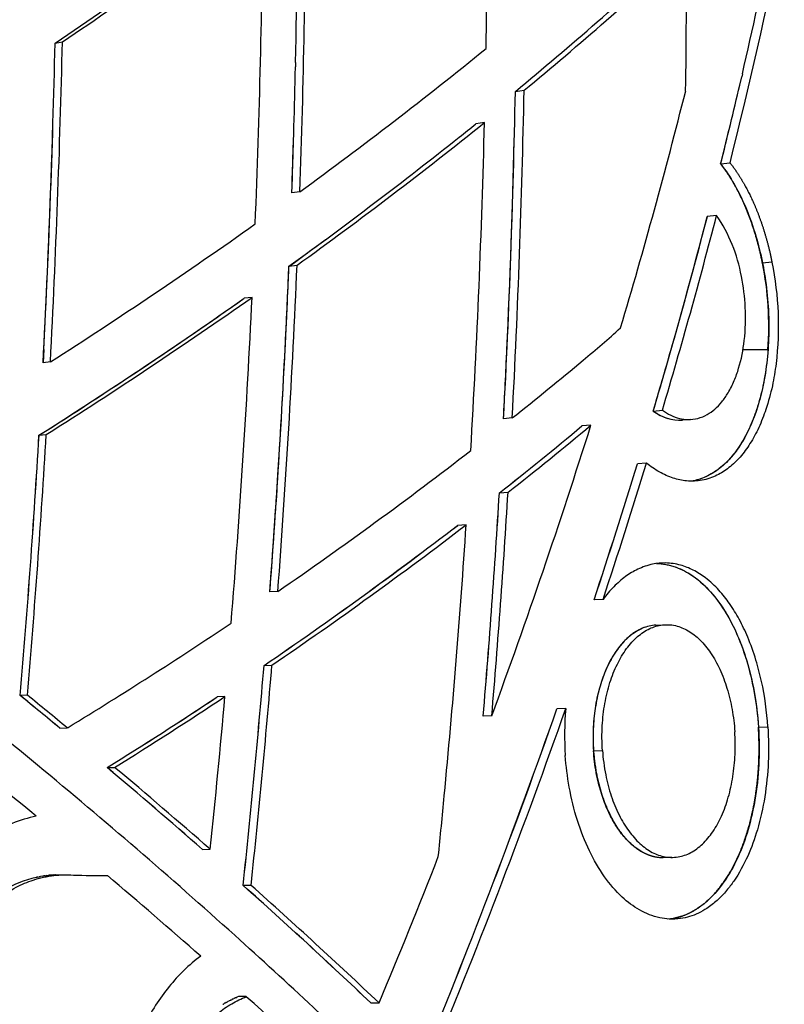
# Model space of a CAD drawing. Header units: millimetres. Extents: x 696 to 1161, y -96 to 347.
# Tile 45 of 55: x 1078 to 1127, y 122 to 184. Entities that reach past the tile are written whole.
import ezdxf

# ---------------------------------------------------------------- set-up
doc = ezdxf.new("R2010")
doc.units = ezdxf.units.MM
doc.header["$MEASUREMENT"] = 0
doc.layers.add('Crea2D$visibili$tangenti', color=7, linetype='Continuous', true_color=0x000000)

msp = doc.modelspace()

# ---------------------------------------------------------------- linework, layer by layer
at = {"layer": 'Crea2D$visibili$tangenti'}
for p, q in [((1080.493, 182.408), (1080.955, 182.49)), ((1095.669, 181.183), (1095.664, 180.921)), ((1095.652, 180.406), (1095.664, 180.921)), ((1123.868, 180.474), (1123.825, 180.287)), ((1123.703, 179.764), (1123.825, 180.288)), ((1109.541, 179.357), (1110.092, 179.434)), ((1107.594, 177.397), (1107.051, 177.323)), ((1122.499, 174.784), (1123.09, 174.855)), ((1095.942, 173.03), (1095.434, 172.962)), ((1122.245, 171.537), (1121.657, 171.471)), ((1125.738, 168.582), (1125.139, 168.52)), ((1095.254, 168.322), (1095.762, 168.383)), ((1092.922, 166.358), (1092.423, 166.3)), ((1079.778, 163.06), (1079.734, 162.226)), ((1123.908, 163.06), (1125.486, 163.06)), ((1080.195, 162.279), (1079.734, 162.226)), ((1118.243, 159.18), (1118.821, 159.229)), ((1109.345, 158.742), (1108.795, 158.694)), ((1120.62, 158.648), (1120.083, 158.604)), ((1113.748, 158.236), (1113.744, 158.236)), ((1114.308, 158.283), (1113.748, 158.236)), ((1079.477, 157.647), (1079.937, 157.693)), ((1117.816, 155.893), (1117.241, 155.849)), ((1108.531, 154.009), (1109.08, 154.05)), ((1106.437, 152), (1105.897, 151.962)), ((1094.55, 147.785), (1094.045, 147.753)), ((1115.074, 147.289), (1114.507, 147.258)), ((1118.412, 145.657), (1118.942, 145.684)), ((1093.677, 143.113), (1094.181, 143.139)), ((1078.746, 141.237), (1078.289, 141.214)), ((1091.212, 141.146), (1090.718, 141.123)), ((1108.057, 139.942), (1107.511, 139.921)), ((1112.722, 140.394), (1112.163, 140.373)), ((1080.799, 139.151), (1081.263, 139.171)), ((1081.263, 139.171), (1081.314, 139.203)), ((1124.88, 139.219), (1125.478, 139.239)), ((1114.472, 137.73), (1115.039, 137.748)), ((1083.779, 136.662), (1084.252, 136.679)), ((1089.79, 131.496), (1089.794, 131.496)), ((1089.794, 131.496), (1090.281, 131.505)), ((1119.421, 130.991), (1118.876, 130.984)), ((1079.292, 129.73), (1079.342, 129.741)), ((1079.402, 129.754), (1079.342, 129.742)), ((1079.403, 129.754), (1079.482, 129.77)), ((1079.513, 129.776), (1079.482, 129.77)), ((1079.513, 129.776), (1079.568, 129.786)), ((1079.679, 129.805), (1079.568, 129.786)), ((1079.679, 129.805), (1079.765, 129.818)), ((1079.847, 129.83), (1079.765, 129.818)), ((1079.847, 129.83), (1079.907, 129.838)), ((1079.958, 129.844), (1079.907, 129.838)), ((1079.958, 129.844), (1080.049, 129.854)), ((1080.07, 129.856), (1080.126, 129.862)), ((1080.406, 129.881), (1080.334, 129.877)), ((1080.406, 129.881), (1080.476, 129.884)), ((1080.517, 129.885), (1080.619, 129.887)), ((1080.622, 129.887), (1081.001, 129.893)), ((1080.629, 129.888), (1080.761, 129.888)), ((1092.861, 129.226), (1092.362, 129.221)), ((1091.286, 121.832), (1091.373, 121.879)), ((1091.422, 121.905), (1091.373, 121.879)), ((1091.422, 121.905), (1091.471, 121.93)), ((1091.502, 121.946), (1091.471, 121.93)), ((1091.502, 121.946), (1091.568, 121.979)), ((1091.581, 121.986), (1091.568, 121.979)), ((1091.581, 121.986), (1091.667, 122.027)), ((1091.742, 122.062), (1091.667, 122.027)), ((1091.742, 122.062), (1091.766, 122.072)), ((1091.823, 122.098), (1091.766, 122.072)), ((1091.823, 122.098), (1091.866, 122.117)), ((1091.904, 122.133), (1091.866, 122.117)), ((1091.904, 122.133), (1091.966, 122.16)), ((1092.068, 122.202), (1091.966, 122.16)), ((1092.562, 122.198), (1092.068, 122.202)), ((1091.084, 121.715), (1091.115, 121.734)), ((1091.151, 121.755), (1091.115, 121.734)), ((1091.151, 121.755), (1091.195, 121.781)), ((1091.219, 121.794), (1091.195, 121.781)), ((1091.219, 121.794), (1091.276, 121.826)), ((1100.417, 121.805), (1100.94, 121.8))]:
    msp.add_line(p, q, dxfattribs=at)
for centre, radius, start, end in [((798.068, 256.317), 335.075, 345.92958, 351.02029), ((509.132, 192.604), 598.651, 358.991579, 0.956335), ((796.831, 256.393), 335.733, 346.93076, 349.88644), ((453.287, 195.512), 642.542, 358.722144, 359.812151), ((451.422, 195.585), 644.915, 357.9958, 359.814959), ((891.753, 461.859), 337.217, 304.03493, 306.6664), ((891.914, 462.836), 338.128, 303.99234, 306.62313), ((448.844, 196.89), 644.802, 357.69875, 359.517643), ((952.861, 368.699), 245.762, 309.60773, 312.77417), ((952.831, 369.754), 246.886, 309.56682, 312.72603), ((616.249, 186.758), 504.095, 359.16306, 0.18552), ((390.094, 198.161), 690.579, 357.017181, 358.692879), ((389.426, 198.376), 691.712, 357.008665, 358.684022), ((927.938, 403.568), 285.259, 306.08266, 309.06), ((462.951, 195.052), 632.87, 357.999747, 358.673901), ((779.198, 260.292), 353.791, 346.0138, 346.8434), ((502.864, 190.795), 606.785, 356.967448, 358.91989), ((502.937, 190.987), 607.265, 356.956235, 358.909946), ((759.146, 270.387), 372.431, 343.47035, 345.85833), ((391.246, 198.185), 689.427, 357.079686, 358.270312), ((923.939, 406.205), 293.398, 305.84754, 308.75257), ((944.052, 379.494), 259.696, 308.58095, 308.87712), ((480.121, 193.212), 627.672, 356.664299, 358.556152), ((775.994, 261.155), 357.107, 346.00357, 346.35644), ((921.154, 408.767), 296.859, 305.90767, 308.51245), ((467.437, 195.019), 628.384, 357.988432, 358.307698), ((509.52, 190.799), 600.131, 357.350806, 358.614147), ((903.258, 438.6), 328.116, 302.63271, 305.35655), ((759.675, 265.338), 373.956, 343.5083, 345.46265), ((759.864, 265.703), 374.415, 343.47859, 345.43362), ((761.923, 264.786), 371.64, 344.11415, 345.45791), ((1113.81, 165.873), 10.16, 10.2712, 33.88223), ((924.552, 404.034), 291.032, 305.91189, 306.47663), ((1104.874, 164.493), 20.662, 356.02358, 11.23951), ((471.198, 194.614), 624.611, 355.697439, 357.587525), ((472.481, 194.721), 623.837, 355.685178, 357.580338), ((443.158, 196.077), 652.686, 357.100403, 357.562769), ((907.055, 429.625), 322.028, 302.37347, 305.14411), ((906.916, 431.04), 323.504, 302.33257, 305.09768), ((909.502, 426.177), 317.799, 304.11286, 305.14066), ((477.768, 195.409), 615.839, 355.378078, 357.296182), ((985.913, 313.655), 198.091, 310.2215, 311.12012), ((915.415, 416.83), 306.744, 302.33363, 304.17757), ((477.867, 194.211), 617.927, 355.688241, 357.110404), ((460.16, 192.757), 649.529, 356.993825, 357.379451), ((750.052, 268.157), 383.98, 343.51238, 344.1152), ((971.776, 331.866), 221.127, 308.47151, 309.97127), ((1120.156, 161.801), 3.244, 233.87081, 252.29305), ((1119.943, 161.372), 2.771, 232.25808, 273.16244), ((1119.897, 160.887), 2.29, 270.85442, 274.82393), ((720.759, 282.19), 412.595, 339.83257, 342.52376), ((968.114, 332.503), 227.106, 308.19141, 309.88466), ((967.965, 332.688), 227.345, 308.19283, 309.88423), ((970.188, 330.957), 224.915, 308.13591, 309.84978), ((441.799, 195.462), 638.798, 355.12843, 356.606244), ((443.205, 195.334), 637.39, 355.129233, 356.610319), ((442.353, 195.568), 638.708, 355.120239, 356.600399), ((939.974, 371.979), 272.317, 304.58524, 307.76026), ((735.785, 272.504), 398.895, 341.70052, 342.99551), ((736.314, 272.317), 398.338, 341.70252, 342.99931), ((736.449, 272.71), 398.858, 341.67236, 342.96952), ((511.438, 190.147), 598.186, 355.183573, 356.536543), ((512.637, 190.035), 596.986, 355.184661, 356.540358), ((511.996, 190.252), 598.18, 355.175371, 356.530314), ((943.803, 362.951), 266.066, 304.28437, 307.53366), ((943.813, 362.938), 266.052, 304.28471, 307.53416), ((943.881, 363.944), 267.105, 304.24269, 307.48742), ((512.381, 191.382), 595.361, 354.553416, 356.207224), ((934.765, 379.659), 281.595, 301.36082, 303.84657), ((498.007, 192.505), 597.715, 353.922298, 355.259979), ((498.545, 192.445), 597.177, 353.922623, 355.261522), ((501.873, 192.296), 594.344, 353.908496, 355.255721), ((789.847, -212.31), 456.265, 50.38088, 50.7888), ((789.9, -212.262), 456.197, 50.38178, 50.78977), ((789.804, -213.467), 457.495, 50.42587, 50.83367), ((936.402, 373.561), 278.999, 301.8861, 303.58032), ((936.396, 373.577), 279.019, 301.88611, 303.58024), ((936.418, 374.687), 280.184, 301.84551, 303.53693), ((503.216, 193.057), 590.283, 354.014604, 354.954772), ((698.427, 285.497), 438.45, 337.61317, 340.6709), ((698.634, 285.419), 438.233, 337.61259, 340.67187), ((698.748, 285.84), 438.781, 337.58115, 340.6416), ((1131.506, 138.74), 18.856, 174.96615, 183.98171), ((779.33, -230.349), 471.633, 50.50472, 51.49354), ((820.57, -175.687), 408.462, 48.76822, 49.88011), ((820.702, -175.548), 408.273, 48.76874, 49.88113), ((820.689, -176.595), 409.397, 48.81351, 49.92548), ((495.545, 192.486), 612.226, 354.23976, 354.6001), ((681.989, 296.698), 453.993, 337.34117, 338.59907), ((1080.825, 122.983), 6.92, 102.79769, 121.617), ((1080.712, 123.417), 6.471, 95.69169, 95.88107), ((1080.711, 123.425), 6.463, 93.70312, 95.19481), ((1080.711, 123.436), 6.452, 93.35264, 93.70768), ((1080.711, 123.429), 6.459, 91.71512, 92.08213), ((1080.711, 123.425), 6.463, 90.79215, 90.81696), ((1083.601, 185.607), 55.765, 267.99394, 270.1951), ((819.105, -182.744), 409.597, 48.65489, 49.74343), ((859.582, -131.708), 349.672, 46.46911, 48.26317), ((859.582, -131.717), 349.682, 46.46962, 48.26366), ((859.702, -132.548), 350.555, 46.51521, 48.30888), ((858.353, -138.739), 350.63, 46.36841, 48.08987), ((1094.44, 116.146), 6.502, 119.01567, 119.11765)]:
    msp.add_arc(centre, radius, start, end, dxfattribs=at)
for points, degree, knots in [([(1122.501, 174.784), (1122.814, 174.383), (1123.338, 173.587), (1124.032, 172.211), (1124.574, 170.785), (1125.016, 169.204), (1125.333, 167.568), (1125.508, 165.947), (1125.56, 164.278), (1125.483, 162.652), (1125.251, 161.028), (1124.901, 159.603), (1124.449, 158.34), (1123.903, 157.255), (1123.236, 156.306), (1122.491, 155.556), (1121.608, 154.999), (1120.968, 154.802), (1120.65, 154.752)], 3, [0, 0, 0, 0, 1.528079, 2.85203, 4.617205, 6.099217, 7.770796, 9.612036, 10.9859, 12.777837, 14.492325, 15.899235, 17.173995, 18.512706, 19.531361, 20.646846, 21.669105, 22.636903, 22.636903, 22.636903, 22.636903]), ([(1123.09, 174.855), (1123.449, 174.396), (1123.79, 173.885), (1124.111, 173.327), (1124.705, 172.123), (1125.193, 170.77), (1125.407, 170.063), (1125.589, 169.331), (1125.738, 168.582)], 5, [0.7, 0.7, 0.7, 0.7, 0.7, 0.7, 7.401064, 7.401064, 7.401064, 14.102127, 14.102127, 14.102127, 14.102127, 14.102127, 14.102127]), ([(1125.738, 168.582), (1125.948, 167.528), (1126.201, 165.389), (1126.11, 162.765), (1125.774, 160.731), (1125.412, 159.376), (1124.933, 158.149), (1124.389, 157.134), (1123.762, 156.278), (1123.06, 155.597), (1122.255, 155.077), (1121.341, 154.765), (1120.383, 154.725), (1119.471, 154.923), (1118.612, 155.311), (1118.078, 155.681), (1117.816, 155.893)], 3, [0, 0, 0, 0, 3.224594, 6.442396, 7.853071, 9.402261, 10.644423, 11.79534, 12.850476, 13.818476, 14.716373, 15.708423, 16.689556, 17.561954, 18.493277, 19.503686, 19.503686, 19.503686, 19.503686]), ([(1118.821, 159.229), (1118.99, 159.108), (1119.334, 158.901), (1119.884, 158.699), (1120.466, 158.619), (1121.073, 158.692), (1121.648, 158.932), (1122.153, 159.297), (1122.594, 159.759), (1123.012, 160.366), (1123.367, 161.081), (1123.755, 162.18), (1124.053, 163.727), (1124.104, 165.688), (1123.937, 167.039), (1123.807, 167.684)], 3, [0, 0, 0, 0, 0.622601, 1.200539, 1.748158, 2.373607, 3.015523, 3.601293, 4.234721, 4.924457, 5.804977, 6.62365, 8.415438, 10.514078, 12.489025, 12.489025, 12.489025, 12.489025]), ([(1130.921, 90.639), (1130.277, 89.874), (1129.576, 89.055), (1128.825, 88.195), (1128.636, 88.027), (1128.397, 87.889), (1128.089, 87.831), (1127.786, 87.883), (1127.519, 88.048), (1127.36, 88.221), (1127.104, 88.558), (1126.767, 88.999), (1126.113, 89.846), (1124.99, 91.285), (1122.813, 94.009), (1118.142, 99.618), (1111.002, 107.545), (1101.682, 116.982), (1091.165, 126.803), (1079.626, 136.75), (1065.787, 147.804), (1054.991, 155.765), (1047.701, 160.887), (1046.044, 162.039), (1045.332, 162.531), (1045.199, 162.622), (1045.041, 162.727), (1044.8, 162.856), (1044.502, 162.966), (1044.194, 163.039), (1043.988, 163.056), (1043.88, 163.059)], 3, [0, 0, 0, 0, 3.000916, 3.232251, 3.42652, 3.755958, 4.052501, 4.351201, 4.661742, 4.978667, 5.055849, 5.929025, 6.645281, 8.264584, 11.407701, 17.104682, 30.161773, 43.402102, 56.886875, 73.321545, 89.09621, 110.013299, 113.553666, 115.825044, 116.06888, 116.149656, 116.309189, 116.637447, 116.966292, 117.260036, 117.585105, 117.585105, 117.585105, 117.585105]), ([(1125.486, 163.06), (1125.446, 162.504), (1125.318, 161.416), (1124.975, 159.846), (1124.51, 158.489), (1123.925, 157.298), (1123.258, 156.325), (1122.461, 155.538), (1121.596, 154.997), (1120.966, 154.802), (1120.642, 154.752)], 3, [0, 0, 0, 0, 1.672606, 3.283648, 4.813719, 5.967925, 7.256951, 8.337383, 9.312238, 10.295782, 10.295782, 10.295782, 10.295782]), ([(1125.478, 139.239), (1125.414, 140.203), (1125.22, 141.624), (1124.733, 143.509), (1124.265, 144.822), (1123.7, 146.013), (1123.094, 147.007), (1122.391, 147.898), (1121.623, 148.618), (1120.799, 149.149), (1119.948, 149.489), (1119.07, 149.621), (1118.143, 149.531), (1117.28, 149.231), (1116.459, 148.732), (1115.721, 148.087), (1115.284, 147.57), (1115.074, 147.289)], 3, [0, 0, 0, 0, 2.899976, 4.289953, 5.834014, 7.077934, 8.240644, 9.319426, 10.475513, 11.388913, 12.247489, 13.209754, 14.03112, 15.023103, 15.928404, 16.902078, 17.954163, 17.954163, 17.954163, 17.954163]), ([(1118.454, 149.55), (1118.852, 149.544), (1119.671, 149.39), (1120.85, 148.765), (1121.947, 147.75), (1122.916, 146.386), (1123.711, 144.756), (1124.32, 142.924), (1124.749, 140.866), (1124.95, 138.728), (1124.922, 136.501), (1124.671, 134.455), (1124.197, 132.502), (1123.546, 130.802), (1122.684, 129.317), (1121.662, 128.166), (1120.669, 127.5), (1119.825, 127.195), (1119.389, 127.119), (1119.173, 127.101)], 3, [0, 0, 0, 0, 1.193797, 2.469203, 3.963678, 5.646488, 7.466853, 9.389799, 11.427408, 13.766439, 15.819062, 18.102107, 19.939319, 21.837923, 23.548762, 25.069429, 26.427902, 27.099031, 27.748929, 27.748929, 27.748929, 27.748929]), ([(1118.822, 149.524), (1119.213, 149.478), (1119.978, 149.256), (1121.051, 148.595), (1122.014, 147.648), (1122.862, 146.445), (1123.616, 144.964), (1124.233, 143.221), (1124.677, 141.254), (1124.834, 139.902), (1124.88, 139.219)], 3, [0, 0, 0, 0, 1.180907, 2.362383, 3.753574, 5.211913, 6.764615, 8.727094, 10.748964, 12.803938, 12.803938, 12.803938, 12.803938]), ([(1117.833, 145.558), (1117.6, 145.49), (1117.078, 145.25), (1116.36, 144.649), (1115.711, 143.788), (1115.2, 142.778), (1114.81, 141.635), (1114.551, 140.397), (1114.428, 139.073), (1114.441, 138.178), (1114.472, 137.73)], 3, [0, 0, 0, 0, 0.727253, 1.710136, 2.784905, 3.944833, 5.097587, 6.398646, 7.732693, 9.080306, 9.080306, 9.080306, 9.080306]), ([(1118.412, 145.657), (1118.122, 145.643), (1117.526, 145.499), (1116.686, 144.967), (1115.942, 144.141), (1115.296, 143.019), (1114.841, 141.756), (1114.558, 140.41), (1114.433, 139.084), (1114.446, 138.183), (1114.477, 137.73)], 3, [0, 0, 0, 0, 0.86996, 1.813021, 2.948982, 4.183426, 5.677473, 6.963869, 8.303196, 9.66451, 9.66451, 9.66451, 9.66451]), ([(1115.039, 137.748), (1115.003, 138.267), (1114.996, 139.264), (1115.16, 140.702), (1115.476, 142.01), (1115.933, 143.177), (1116.514, 144.165), (1117.202, 144.939), (1117.977, 145.468), (1118.659, 145.674), (1119.216, 145.698), (1119.777, 145.627), (1120.49, 145.331), (1121.245, 144.727), (1121.916, 143.891), (1122.484, 142.854), (1122.933, 141.651), (1123.247, 140.327), (1123.359, 139.402), (1123.39, 138.93)], 3, [0, 0, 0, 0, 1.561425, 2.985452, 4.335687, 5.589578, 6.733463, 7.761626, 8.678538, 9.520892, 9.872385, 10.343887, 11.208991, 12.15859, 13.22289, 14.410768, 15.695897, 17.0647, 18.486312, 18.486312, 18.486312, 18.486312]), ([(1125.478, 139.239), (1125.527, 138.493), (1125.544, 137.012), (1125.327, 134.829), (1124.888, 132.84), (1124.24, 131.046), (1123.55, 129.775), (1122.86, 128.862), (1122.3, 128.274), (1121.693, 127.797), (1120.934, 127.365), (1120.122, 127.11), (1119.288, 127.075), (1118.396, 127.195), (1117.354, 127.616), (1116.168, 128.52), (1115.092, 129.787), (1114.148, 131.428), (1113.404, 133.342), (1112.912, 135.373), (1112.741, 136.762), (1112.695, 137.431)], 3, [0, 0, 0, 0, 2.242041, 4.437945, 6.570105, 8.338531, 10.15002, 10.892734, 11.764837, 12.580337, 13.19982, 14.380834, 15.104084, 15.689892, 17.0727, 18.433058, 20.137455, 22.031431, 24.095731, 26.28025, 28.289154, 28.289154, 28.289154, 28.289154]), ([(1115.039, 137.748), (1115.074, 137.232), (1115.201, 136.259), (1115.558, 134.891), (1116.044, 133.693), (1116.649, 132.672), (1117.353, 131.861), (1118.136, 131.288), (1118.825, 131.038), (1119.386, 130.98), (1119.941, 131.017), (1120.651, 131.267), (1121.398, 131.828), (1122.052, 132.625), (1122.596, 133.63), (1123.016, 134.807), (1123.299, 136.115), (1123.434, 137.505), (1123.422, 138.453), (1123.39, 138.93)], 3, [0, 0, 0, 0, 1.549643, 2.937991, 4.233904, 5.418913, 6.486266, 7.441404, 8.305188, 8.659057, 9.126165, 9.966858, 10.884271, 11.904028, 13.043163, 14.299744, 15.643617, 17.05039, 18.483561, 18.483561, 18.483561, 18.483561]), ([(1119.55, 127.153), (1120.469, 127.328), (1121.35, 127.795), (1122.14, 128.535), (1123.702, 130.711), (1124.615, 133.676), (1124.913, 135.494), (1125.001, 137.368), (1124.88, 139.219)], 5, [-4703.482711, -4703.482711, -4703.482711, -4703.482711, -4703.482711, -4703.482711, -4689.486816, -4689.486816, -4689.486816, -4671.012284, -4671.012284, -4671.012284, -4671.012284, -4671.012284, -4671.012284]), ([(1118.337, 131.037), (1118.1, 131.087), (1117.582, 131.276), (1116.905, 131.752), (1116.262, 132.431), (1115.716, 133.242), (1115.248, 134.206), (1114.886, 135.243), (1114.608, 136.427), (1114.504, 137.267), (1114.472, 137.73)], 3, [0, 0, 0, 0, 0.725567, 1.639572, 2.463485, 3.52362, 4.562004, 5.671296, 6.812838, 8.206399, 8.206399, 8.206399, 8.206399]), ([(1114.477, 137.73), (1114.552, 136.636), (1114.747, 135.558), (1115.056, 134.553), (1115.878, 132.758), (1116.996, 131.581), (1117.612, 131.175), (1118.248, 130.977), (1118.876, 130.984)], 5, [-68.764398, -68.764398, -68.764398, -68.764398, -68.764398, -68.764398, -60.684478, -60.684478, -60.684478, -52.379492, -52.379492, -52.379492, -52.379492, -52.379492, -52.379492]), ([(1079.295, 133.599), (1078.78, 133.489), (1077.76, 133.174), (1076.314, 132.443), (1074.967, 131.469), (1073.749, 130.274), (1072.626, 128.816), (1071.382, 126.625), (1070.356, 123.562), (1069.988, 119.755), (1070.471, 115.948), (1071.578, 112.97), (1072.881, 110.816), (1073.672, 109.838), (1074.109, 109.375)], 3, [0, 0, 0, 0, 1.580559, 3.192393, 4.844118, 6.551947, 8.298036, 10.35394, 14.088034, 17.921597, 21.758623, 25.528274, 27.385295, 29.292876, 29.292876, 29.292876, 29.292876]), ([(1076.075, 112.403), (1075.777, 112.722), (1075.171, 113.466), (1074.166, 115.142), (1073.34, 117.544), (1073.089, 120.629), (1073.53, 123.147), (1074.275, 125.048), (1074.989, 126.327), (1075.869, 127.452), (1076.883, 128.395), (1077.95, 129.1), (1079.155, 129.617), (1080.38, 129.889), (1081.241, 129.907), (1081.649, 129.877)], 3, [0, 0, 0, 0, 1.309566, 2.872308, 5.845214, 8.866462, 12.087873, 13.446228, 14.978255, 16.470017, 17.716945, 19.119868, 20.29199, 21.634951, 22.863747, 22.863747, 22.863747, 22.863747]), ([(1089.682, 124.758), (1088.939, 124.207), (1087.577, 122.867), (1086.014, 120.4), (1084.904, 117.496), (1084.337, 114.292), (1084.379, 110.945), (1085.036, 107.711), (1086.246, 104.83), (1087.397, 103.171), (1088.019, 102.464)], 3, [0, 0, 0, 0, 2.772963, 5.68899, 8.712618, 12.055662, 15.407819, 18.710096, 21.908991, 24.733701, 24.733701, 24.733701, 24.733701]), ([(1089.872, 105.51), (1089.337, 106.121), (1088.412, 107.519), (1087.532, 109.92), (1087.183, 112.459), (1087.349, 115.005), (1087.903, 117.031), (1088.608, 118.53), (1089.237, 119.536), (1089.946, 120.407), (1090.743, 121.156), (1091.474, 121.667), (1092.089, 121.996), (1092.403, 122.133), (1092.562, 122.198)], 3, [0, 0, 0, 0, 2.434869, 4.990218, 7.624747, 10.081025, 12.609595, 13.889616, 15.039645, 16.162075, 17.252801, 18.312787, 18.829708, 19.342499, 19.342499, 19.342499, 19.342499])]:
    msp.add_open_spline(points, degree=degree, knots=knots, dxfattribs=at)
msp.add_open_spline([(1125.139, 168.52), (1124.784, 170.31), (1124.22, 172.027), (1123.445, 173.572), (1122.499, 174.784)], degree=4, dxfattribs=at)

doc.saveas('drawing.dxf')
